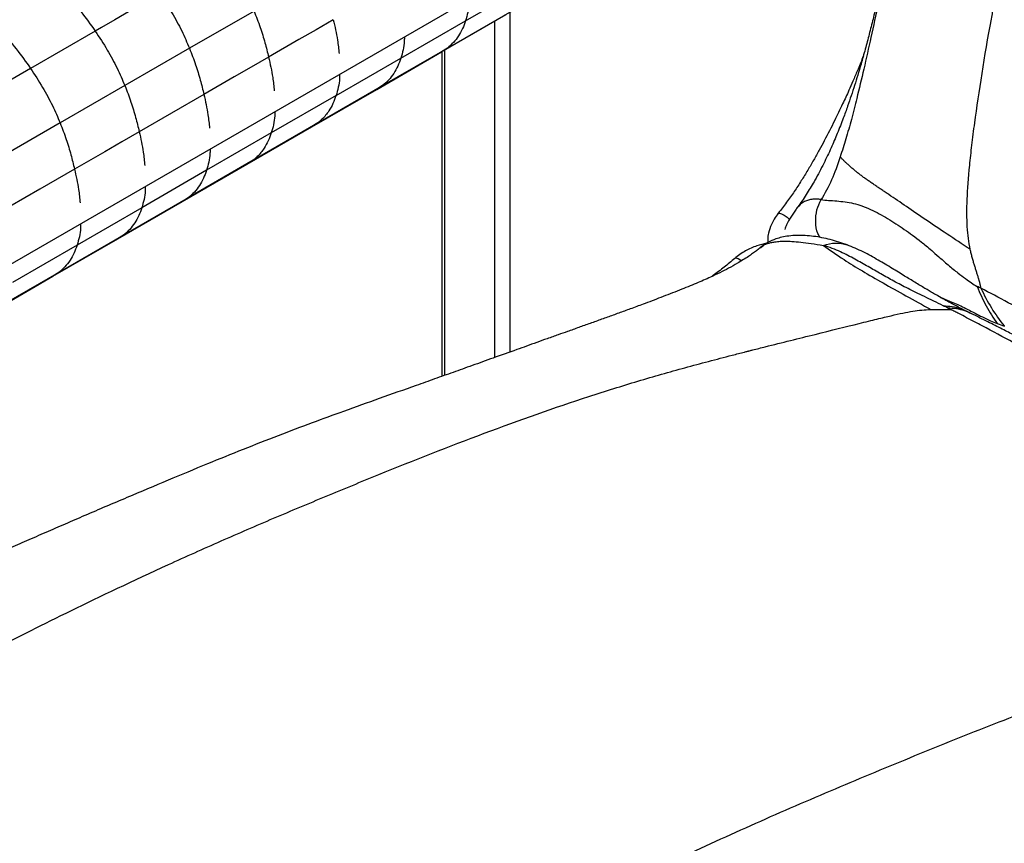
# Paper-space layout '_Isometric' of a CAD drawing. Header units: millimetres. Extents: x -373 to 687, y -154 to 896.
# Tile 5 of 15: x -110 to 157, y 361 to 584. Entities that reach past the tile are written whole.
import ezdxf

# ---------------------------------------------------------------- set-up
doc = ezdxf.new("R2010")
doc.units = ezdxf.units.MM

psp = doc.layouts.new('_Isometric')

# ---------------------------------------------------------------- linework, layer by layer
at = {"color": 7, "linetype": 'Continuous', "lineweight": 25}
for p, q in [((-182.45, 477.08), (141.11, 663.86)), ((11.26, 583.7), (28.79, 593.83)), ((-46.06, 586.34), (-63.56, 576.24)), ((4.72, 575.25), (22.26, 585.38)), ((6.31, 576.29), (23.85, 586.42)), ((23.33, 493.96), (23.33, 586)), ((-6.29, 573.57), (11.26, 583.7)), ((19.09, 583.55), (19.09, 492.45)), ((-89.1, 580.9), (-106.63, 570.78)), ((-63.56, 576.24), (-81.07, 566.12)), ((-12.82, 565.12), (4.72, 575.25)), ((-11.23, 566.16), (6.31, 576.29)), ((6.31, 576.29), (4.71, 575.28)), ((4.78, 575.28), (4.78, 487.34)), ((5.66, 487.66), (5.66, 575.79)), ((-23.84, 563.44), (-6.29, 573.57)), ((-106.63, 570.78), (-124.16, 560.65)), ((-81.07, 566.12), (-98.6, 556.01)), ((-28.78, 556.03), (-11.23, 566.16)), ((-11.23, 566.16), (-12.84, 565.15)), ((-59.66, 563.75), (-77.19, 553.63)), ((-23.84, 563.44), (-41.4, 553.31)), ((-30.38, 554.99), (-12.82, 565.12)), ((-98.6, 556.01), (-116.13, 545.88)), ((-47.93, 544.85), (-30.38, 554.99)), ((-28.79, 556.03), (-46.34, 545.89)), ((-28.78, 556.03), (-30.39, 555.01)), ((-41.4, 553.31), (-58.94, 543.18)), ((-65.48, 534.72), (-47.93, 544.85)), ((-46.34, 545.89), (-63.88, 535.76)), ((-46.34, 545.89), (-47.95, 544.88)), ((-58.94, 543.18), (-76.48, 533.05)), ((-83.02, 524.6), (-65.48, 534.72)), ((-63.88, 535.76), (-81.42, 525.64)), ((-63.88, 535.76), (-65.49, 534.75)), ((-76.48, 533.05), (-94.01, 522.93)), ((-81.42, 525.64), (-98.95, 515.52)), ((-81.42, 525.64), (-83.03, 524.63)), ((-100.55, 514.48), (-83.01, 524.6)), ((-94.01, 522.93), (-111.54, 512.81)), ((91.07, 522.17), (91.28, 522.31)), ((-98.95, 515.52), (-116.49, 505.4)), ((-98.95, 515.52), (-100.56, 514.5)), ((-118.08, 504.36), (-100.55, 514.48)), ((148.41, 504.31), (147.2, 504.91))]:
    psp.add_line(p, q, dxfattribs=at)
at = {"color": 7, "linetype": 'Continuous', "lineweight": 25, "flags": 128}
for points in [[(-71.6, 591), (-78.54, 586.99), (-83.82, 583.94), (-87.4, 581.88), (-89.1, 580.9)], [(-24.6, 583.98), (-29.28, 581.28), (-33.96, 578.58), (-42.13, 573.87)], [(-42.13, 573.87), (-46.81, 571.17), (-51.49, 568.47), (-59.66, 563.75)], [(-77.19, 553.63), (-81.87, 550.93), (-86.54, 548.23), (-94.72, 543.51)], [(-94.72, 543.51), (-99.4, 540.81), (-104.08, 538.11), (-112.25, 533.39)], [(95.98, 531.53), (95.99, 531.54), (96.31, 531.61), (96.87, 531.43), (97.6, 531.03), (98.38, 530.46), (99.05, 529.87)], [(85.95, 518.62), (85.81, 518.75), (85.13, 519.22), (84.55, 519.41), (84.17, 519.31)], [(141.91, 505.88), (142.33, 505.66), (142.76, 505.44)]]:
    psp.add_lwpolyline(points, dxfattribs=at)
at = {"color": 7, "linetype": 'Continuous', "lineweight": 25}
for points, knots in [([(148.01, 521.78), (147.61, 523.67), (147.34, 525.69), (147.07, 530.15), (147.06, 532.59), (147.28, 538.09), (147.51, 541.14), (148.03, 546.29), (148.23, 548.1), (148.69, 551.93), (148.94, 553.93), (150.35, 564.36), (151.88, 574), (153.96, 585.44), (154.32, 587.37), (154.7, 589.38), (154.84, 590.15), (154.87, 590.27), (154.88, 590.32), (154.88, 590.33), (154.88, 590.37), (154.9, 590.43), (154.97, 590.81), (155.16, 591.83), (156.36, 598.01), (157.57, 603.97), (160.96, 619.91), (163.42, 630.57), (168.39, 650.83), (170.9, 660.43), (174.62, 674.08), (175.85, 678.51), (177.67, 684.98), (178.27, 687.11), (179.47, 691.31), (180.06, 693.39), (183.05, 703.72), (185.47, 711.78), (188.81, 722.44), (189.5, 724.6), (190.91, 729), (193.09, 735.71), (195.43, 742.72), (198.67, 752.25), (200.36, 757.11), (202.97, 764.5), (203.85, 766.98), (205.64, 771.95), (206.55, 774.45), (211.13, 786.95), (214.93, 796.93), (219.5, 808.24), (220.4, 810.45), (222.19, 814.72), (223.07, 816.78), (225.66, 822.71), (227.33, 826.35), (232.2, 836.42), (235.26, 842), (238.27, 846.7)], [0, 0, 0, 0, 0.0625, 0.0625, 0.125, 0.125, 0.1875, 0.1875, 0.21875, 0.21875, 0.25, 0.25, 0.375, 0.375, 0.390625, 0.398437, 0.399414, 0.399902, 0.399902, 0.400024, 0.400024, 0.400146, 0.400391, 0.402344, 0.40625, 0.4375, 0.4375, 0.5, 0.5, 0.5625, 0.5625, 0.59375, 0.59375, 0.609375, 0.609375, 0.625, 0.625, 0.6875, 0.6875, 0.703125, 0.703125, 0.71875, 0.75, 0.75, 0.78125, 0.78125, 0.796875, 0.796875, 0.8125, 0.8125, 0.875, 0.875, 0.890625, 0.890625, 0.90625, 0.90625, 0.9375, 0.9375, 1, 1, 1, 1]), ([(137, 652.22), (136.6, 650.44), (135.49, 645.54), (133.73, 637.69), (132.27, 631.16), (131.43, 627.38), (131.17, 626.2), (130.93, 625.1), (130.69, 624.02), (130.45, 622.96), (130.07, 621.22), (129.55, 618.84), (128.89, 615.88), (128.27, 613.05), (127.68, 610.35), (127.11, 607.79), (126.56, 605.32), (125.98, 602.69), (125.23, 599.35), (124.25, 595.03), (123.11, 590.13), (121.97, 585.39), (120.89, 581.07), (119.82, 576.99), (118.72, 573), (117.66, 569.39), (116.67, 566.2), (115.76, 563.4), (114.75, 560.46), (113.52, 557.07), (112.04, 553.28), (110.29, 549.17), (108.29, 544.93), (106.13, 540.82), (103.83, 537.01), (102.22, 534.52), (101.28, 533.29), (101.15, 533.13)], [0, 0, 0, 0, 0.0417774, 0.1156506, 0.1865157, 0.197476, 0.2063816, 0.2151809, 0.2238736, 0.2324592, 0.2409375, 0.2660797, 0.2902185, 0.3133515, 0.3354801, 0.3566089, 0.3767452, 0.3966656, 0.4219404, 0.4640799, 0.5121504, 0.5547382, 0.5922332, 0.6293803, 0.6668344, 0.703329, 0.7278942, 0.7522687, 0.7767069, 0.8037104, 0.8365518, 0.86755, 0.9010635, 0.9369166, 0.9653788, 0.9954675, 1, 1, 1, 1]), ([(136.97, 652.2), (136.46, 649.97), (134.71, 642.26), (132.78, 633.58), (131.26, 626.6), (130.79, 624.48), (130.44, 622.86), (130.09, 621.24), (129.74, 619.63), (129.4, 618.02), (129.05, 616.43), (128.12, 612.08), (126.71, 605.45), (124.84, 596.66), (123.01, 588.07), (121.15, 579.45), (119.23, 570.88), (117.47, 563.46), (115.85, 557.13), (114.38, 551.85), (113.29, 548.45), (112.78, 546.82)], [0, 0, 0, 0, 0.062939, 0.217509, 0.247256, 0.262849, 0.278407, 0.293924, 0.309398, 0.324825, 0.3402, 0.355521, 0.450308, 0.532172, 0.610697, 0.698876, 0.780435, 0.854982, 0.907637, 0.955949, 1, 1, 1, 1]), ([(-102.13, 596.83), (-100.52, 595.07), (-97.39, 591.65), (-93.01, 586.35), (-90.38, 582.68), (-89.1, 580.9)], [0, 0, 0, 0, 0.351945, 0.686517, 1, 1, 1, 1]), ([(-71.59, 591), (-70.48, 589.31), (-68.35, 586.06), (-65.66, 581.08), (-64.24, 577.81), (-63.56, 576.24)], [0, 0, 0, 0, 0.360847, 0.692441, 1, 1, 1, 1]), ([(12.21, 589.45), (12.21, 589.08), (12.21, 586.95), (11.69, 585.17), (11.26, 583.7)], [0, 0, 0, 0, 0.169828, 1, 1, 1, 1]), ([(-119.66, 586.71), (-118.05, 584.95), (-114.92, 581.53), (-110.54, 576.23), (-107.91, 572.56), (-106.63, 570.78)], [0, 0, 0, 0, 0.35195, 0.68652, 1, 1, 1, 1]), ([(-46.06, 586.34), (-45.49, 584.86), (-44.37, 581.99), (-43.1, 577.82), (-42.45, 575.16), (-42.13, 573.87)], [0, 0, 0, 0, 0.354992, 0.687833, 1, 1, 1, 1]), ([(-24.6, 583.99), (-24.17, 582.13), (-23.45, 579.03), (-23.16, 576.07), (-23.04, 574.87)], [0, 0, 0, 0, 0.5964641, 1, 1, 1, 1]), ([(11.26, 583.7), (10.99, 582.97), (10.46, 581.49), (9.35, 579.52), (7.99, 577.72), (6.88, 576.78), (6.31, 576.29)], [0, 0, 0, 0, 0.236276, 0.481479, 0.735885, 1, 1, 1, 1]), ([(-89.1, 580.9), (-87.99, 579.2), (-85.86, 575.95), (-83.17, 570.97), (-81.75, 567.7), (-81.07, 566.12)], [0, 0, 0, 0, 0.360841, 0.692436, 1, 1, 1, 1]), ([(-5.34, 579.32), (-5.34, 578.96), (-5.34, 576.82), (-5.86, 575.04), (-6.29, 573.57)], [0, 0, 0, 0, 0.169996, 1, 1, 1, 1]), ([(-63.56, 576.24), (-62.98, 574.76), (-61.88, 571.89), (-60.62, 567.71), (-59.97, 565.04), (-59.66, 563.75)], [0, 0, 0, 0, 0.355004, 0.687824, 1, 1, 1, 1]), ([(-42.13, 573.87), (-41.71, 572.01), (-41, 568.9), (-40.71, 565.94), (-40.59, 564.74)], [0, 0, 0, 0, 0.596468, 1, 1, 1, 1]), ([(119.05, 574.22), (118.98, 574.03), (118.47, 572.69), (117.52, 570.4), (116.28, 567.46), (114.95, 564.45), (113.3, 560.86), (111.1, 556.3), (108.96, 552.13), (107.06, 548.61), (105.57, 545.94), (103.96, 543.17), (102.21, 540.33), (100.31, 537.42), (98.24, 534.45), (96.74, 532.52), (95.98, 531.53)], [0, 0, 0, 0, 0.012461, 0.089947, 0.153199, 0.209025, 0.291517, 0.394562, 0.517831, 0.576749, 0.639225, 0.705, 0.773865, 0.845934, 0.921279, 1, 1, 1, 1]), ([(-6.29, 573.57), (-6.55, 572.84), (-7.09, 571.36), (-8.2, 569.39), (-9.55, 567.59), (-10.66, 566.64), (-11.23, 566.16)], [0, 0, 0, 0, 0.2362779, 0.4814748, 0.7358767, 1, 1, 1, 1]), ([(-106.63, 570.78), (-105.52, 569.08), (-103.39, 565.83), (-100.7, 560.85), (-99.28, 557.58), (-98.6, 556.01)], [0, 0, 0, 0, 0.360846, 0.69244, 1, 1, 1, 1]), ([(-22.89, 569.19), (-22.89, 568.82), (-22.89, 566.68), (-23.41, 564.91), (-23.84, 563.44)], [0, 0, 0, 0, 0.170156, 1, 1, 1, 1]), ([(-81.07, 566.12), (-80.5, 564.64), (-79.4, 561.77), (-78.15, 557.59), (-77.5, 554.92), (-77.19, 553.63)], [0, 0, 0, 0, 0.354992, 0.687833, 1, 1, 1, 1]), ([(-59.66, 563.75), (-59.24, 561.89), (-58.54, 558.78), (-58.25, 555.81), (-58.13, 554.62)], [0, 0, 0, 0, 0.596482, 1, 1, 1, 1]), ([(-23.84, 563.44), (-24.11, 562.7), (-24.65, 561.2), (-25.64, 559.46), (-26.66, 558.06), (-27.65, 556.96), (-28.4, 556.34), (-28.78, 556.03)], [0, 0, 0, 0, 0.238649, 0.486406, 0.6534, 0.824537, 1, 1, 1, 1]), ([(-40.44, 559.05), (-40.44, 558.69), (-40.44, 556.55), (-40.96, 554.78), (-41.4, 553.31)], [0, 0, 0, 0, 0.170183, 1, 1, 1, 1]), ([(-98.6, 556.01), (-98.03, 554.52), (-96.93, 551.65), (-95.68, 547.47), (-95.03, 544.8), (-94.72, 543.51)], [0, 0, 0, 0, 0.355003, 0.687824, 1, 1, 1, 1]), ([(-77.19, 553.63), (-76.77, 551.77), (-76.07, 548.65), (-75.78, 545.69), (-75.67, 544.49)], [0, 0, 0, 0, 0.596492, 1, 1, 1, 1]), ([(-41.4, 553.31), (-41.66, 552.58), (-42.19, 551.09), (-43.17, 549.35), (-44.19, 547.95), (-45.19, 546.84), (-45.95, 546.21), (-46.34, 545.89)], [0, 0, 0, 0, 0.236247, 0.481412, 0.649983, 0.822782, 1, 1, 1, 1]), ([(-57.99, 548.92), (-57.99, 548.56), (-57.99, 546.42), (-58.51, 544.65), (-58.94, 543.18)], [0, 0, 0, 0, 0.170202, 1, 1, 1, 1]), ([(112.78, 546.82), (112.03, 544.59), (111.27, 542.51), (109.58, 538.64), (108.66, 536.86), (107.6, 535.24)], [0, 0, 0, 0, 0.5, 0.5, 1, 1, 1, 1]), ([(117.9, 542.19), (117.77, 542.29), (117.49, 542.51), (117.1, 542.82), (116.71, 543.14), (116.33, 543.46), (115.96, 543.77), (115.6, 544.09), (115.25, 544.4), (114.9, 544.72), (114.57, 545.03), (114.24, 545.34), (113.93, 545.64), (113.62, 545.94), (113.33, 546.24), (113.05, 546.54), (112.87, 546.73), (112.78, 546.83)], [0, 0, 0, 0, 0.065792, 0.131653, 0.197578, 0.263574, 0.329661, 0.395862, 0.462206, 0.528718, 0.595421, 0.662328, 0.729441, 0.796755, 0.864276, 0.932016, 1, 1, 1, 1]), ([(-94.72, 543.51), (-94.3, 541.65), (-93.6, 538.53), (-93.31, 535.57), (-93.2, 534.37)], [0, 0, 0, 0, 0.596504, 1, 1, 1, 1]), ([(-58.94, 543.18), (-59.2, 542.45), (-59.74, 540.96), (-60.85, 538.99), (-62.21, 537.2), (-63.32, 536.25), (-63.88, 535.76)], [0, 0, 0, 0, 0.236276, 0.481479, 0.735885, 1, 1, 1, 1]), ([(125.94, 536.61), (125.63, 536.82), (124.99, 537.25), (124.05, 537.88), (123.12, 538.5), (122.2, 539.12), (121.29, 539.74), (120.41, 540.36), (119.54, 540.97), (118.7, 541.58), (118.17, 541.99), (117.9, 542.19)], [0, 0, 0, 0, 0.111139, 0.22222, 0.333263, 0.444287, 0.555317, 0.666377, 0.777493, 0.888691, 1, 1, 1, 1]), ([(-75.53, 538.8), (-75.53, 538.44), (-75.53, 536.29), (-76.05, 534.52), (-76.48, 533.05)], [0, 0, 0, 0, 0.170227, 1, 1, 1, 1]), ([(148.01, 521.78), (143.63, 524.61), (139.64, 527.29), (132.31, 532.26), (128.99, 534.55), (125.94, 536.61)], [0, 0, 0, 0, 0.5, 0.5, 1, 1, 1, 1]), ([(107.6, 535.24), (107.16, 535.3), (106.27, 535.41), (105.02, 535.34), (103.86, 535.07), (102.46, 534.46), (101.69, 533.65), (101.17, 533.11)], [0, 0, 0, 0, 0.163591, 0.326647, 0.493738, 0.664196, 1, 1, 1, 1]), ([(107.29, 524.94), (107.09, 525.31), (106.38, 526.59), (106.03, 529.23), (106.28, 532.47), (107.17, 534.33), (107.6, 535.24)], [0, 0, 0, 0, 0.118011, 0.416997, 0.715982, 1, 1, 1, 1]), ([(107.6, 535.24), (108.87, 535.06), (110.33, 535), (113.33, 534.76), (114.85, 534.58), (117.88, 533.86), (119.44, 533.31), (122.55, 531.88), (124.11, 531.03), (127.13, 529.21), (128.62, 528.23), (131.63, 526.14), (133.13, 525.06), (135.61, 523.09), (136.47, 522.38), (138.12, 520.96), (138.74, 520.42), (140.21, 519.11), (141.1, 518.33), (142.94, 516.76), (143.85, 516.02), (145.41, 514.8), (146.08, 514.29), (147.3, 513.4), (147.84, 513.01), (148.85, 512.32), (149.32, 512.02), (149.87, 511.73)], [0, 0, 0, 0, 0.125, 0.125, 0.25, 0.25, 0.375, 0.375, 0.5, 0.5, 0.625, 0.625, 0.75, 0.75, 0.8125, 0.8125, 0.84375, 0.84375, 0.875, 0.875, 0.90625, 0.90625, 0.9375, 0.9375, 0.96875, 0.96875, 1, 1, 1, 1]), ([(-76.48, 533.05), (-76.74, 532.32), (-77.28, 530.83), (-78.39, 528.87), (-79.74, 527.07), (-80.86, 526.12), (-81.42, 525.64)], [0, 0, 0, 0, 0.236278, 0.481475, 0.735877, 1, 1, 1, 1]), ([(95.98, 531.53), (95.6, 531.02), (94.89, 530.05), (93.96, 528.25), (93.36, 526.43), (93.09, 524.77), (93.13, 523.93), (93.14, 523.62)], [0, 0, 0, 0, 0.210051, 0.398845, 0.689566, 0.885378, 1, 1, 1, 1]), ([(100.81, 532.66), (100.32, 531.95), (99.41, 530.63), (98.38, 528.79), (97.9, 527.59), (97.73, 527.17)], [0, 0, 0, 0, 0.433621, 0.802427, 1, 1, 1, 1]), ([(101.17, 533.11), (101.16, 533.11), (101.02, 532.98), (100.91, 532.79), (100.82, 532.62)], [0, 0, 0, 0, 0.072185, 1, 1, 1, 1]), ([(-93.06, 528.68), (-93.06, 528.32), (-93.06, 526.17), (-93.58, 524.4), (-94.01, 522.93)], [0, 0, 0, 0, 0.170246, 1, 1, 1, 1]), ([(92.82, 523.41), (91.94, 523.2), (89.97, 522.73), (86.93, 521.39), (85.11, 520.03), (84.17, 519.31)], [0, 0, 0, 0, 0.276543, 0.621688, 1, 1, 1, 1]), ([(114.67, 522.98), (113.12, 523.49), (110.01, 524.52), (105.49, 525.39), (101.7, 525.65), (98.93, 525.42), (97.02, 525.09), (95.06, 524.54), (93.07, 523.68), (91.8, 522.76), (91.16, 522.3)], [0, 0, 0, 0, 0.175095, 0.352758, 0.537526, 0.633688, 0.71495, 0.786715, 0.892585, 1, 1, 1, 1]), ([(91.28, 522.31), (91.58, 522.55), (92.36, 523.16), (93.56, 523.5), (95.1, 523.82), (96.47, 523.98), (97.99, 524.01), (99.83, 523.94), (102.06, 523.73), (104.85, 523.37), (107.07, 523), (108.2, 522.81)], [0, 0, 0, 0, 0.105194, 0.277798, 0.357781, 0.449573, 0.540055, 0.629572, 0.74907, 0.872067, 1, 1, 1, 1]), ([(108.2, 522.81), (109.31, 523.13), (111.56, 523.79), (113.63, 523.23), (114.68, 522.95)], [0, 0, 0, 0, 0.495539, 1, 1, 1, 1]), ([(147.2, 504.91), (146.37, 505.33), (144.86, 506.09), (142.77, 507.2), (140.95, 508.19), (139.41, 509.05), (138.05, 509.83), (136.88, 510.51), (135.71, 511.21), (134.42, 511.98), (132.6, 513.09), (130.07, 514.65), (126.78, 516.66), (123.03, 518.89), (118.96, 521.19), (116.13, 522.37), (114.67, 522.97)], [0, 0, 0, 0, 0.083375, 0.149865, 0.202954, 0.261836, 0.302621, 0.34154, 0.380445, 0.421396, 0.467829, 0.554195, 0.656489, 0.766798, 0.880688, 1, 1, 1, 1]), ([(91.04, 522.2), (91.01, 522.18), (90.68, 521.9), (90.19, 521.52), (89.53, 521.02), (88.81, 520.49), (87.76, 519.75), (86.42, 518.88), (84.65, 517.81), (82.61, 516.68), (80.14, 515.42), (77.28, 514.07), (73.68, 512.5), (69.18, 510.67), (64.31, 508.77), (59.84, 507.09), (56.02, 505.68), (52.77, 504.5), (49.66, 503.37), (46.56, 502.26), (43.98, 501.34), (41.92, 500.6), (40.39, 500.05), (38.57, 499.4), (36.21, 498.56), (33.42, 497.57), (30.56, 496.55), (27.81, 495.56), (23.88, 494.16), (18.96, 492.4), (13.2, 490.34), (7.93, 488.46), (2.88, 486.67), (-3.73, 484.32), (-11.89, 481.43), (-21.31, 478.07), (-30.5, 474.71), (-39.66, 471.25), (-49.14, 467.52), (-59.05, 463.51), (-69.5, 459.17), (-80.57, 454.51), (-89.87, 450.54), (-97.23, 447.36), (-102.49, 445.07), (-107.62, 442.83), (-112.42, 440.72), (-116.69, 438.83), (-120.7, 437.05), (-124.87, 435.2), (-129.42, 433.17), (-134.28, 431.01), (-139.4, 428.73), (-144.86, 426.3), (-150.53, 423.79), (-156.04, 421.37), (-161.14, 419.12), (-165.67, 417.11), (-169.95, 415.21), (-174.36, 413.24), (-179.22, 411.05), (-185.31, 408.29), (-192.7, 404.92), (-201.42, 400.88), (-207.81, 397.87), (-211.86, 395.94), (-213.2, 395.3), (-214.42, 394.72), (-215.63, 394.14), (-216.85, 393.56), (-218.07, 392.97), (-221.14, 391.49), (-224.36, 389.91), (-227.9, 388.16), (-230.25, 386.99), (-233.2, 385.51), (-236.75, 383.7), (-240.83, 381.58), (-244.94, 379.4), (-247.63, 377.9), (-248.84, 377.23)], [0, 0, 0, 0, 0.000414, 0.004499, 0.006678, 0.009185, 0.014479, 0.021464, 0.02851, 0.039642, 0.049498, 0.059794, 0.074543, 0.090727, 0.107982, 0.123969, 0.135288, 0.145235, 0.154929, 0.164731, 0.174597, 0.179453, 0.184308, 0.189157, 0.196923, 0.206153, 0.21504, 0.223594, 0.231825, 0.251721, 0.269662, 0.285798, 0.301256, 0.316624, 0.346596, 0.374903, 0.399294, 0.425295, 0.452325, 0.479988, 0.510449, 0.542162, 0.574527, 0.589445, 0.604111, 0.618524, 0.632121, 0.643818, 0.653752, 0.665028, 0.677782, 0.690834, 0.704823, 0.719927, 0.735811, 0.751563, 0.765217, 0.777373, 0.788159, 0.799531, 0.812299, 0.826532, 0.847365, 0.870569, 0.895425, 0.899459, 0.902567, 0.90569, 0.908825, 0.911971, 0.915129, 0.918302, 0.936015, 0.940762, 0.947074, 0.955206, 0.965074, 0.976554, 0.989469, 1, 1, 1, 1]), ([(-94.01, 522.93), (-94.27, 522.2), (-94.81, 520.71), (-95.92, 518.75), (-97.28, 516.95), (-98.39, 516), (-98.95, 515.52)], [0, 0, 0, 0, 0.236276, 0.481479, 0.735885, 1, 1, 1, 1]), ([(140.71, 506.48), (138.94, 507.37), (137.21, 508.19), (133.99, 509.72), (132.5, 510.45), (129.78, 511.82), (128.55, 512.47), (126.13, 513.79), (124.96, 514.44), (122.65, 515.76), (121.5, 516.42), (119.16, 517.76), (117.95, 518.44), (116.1, 519.45), (115.48, 519.78), (114.2, 520.44), (113.52, 520.78), (111.4, 521.74), (109.92, 522.34), (108.21, 522.8)], [0, 0, 0, 0, 0.125, 0.125, 0.25, 0.25, 0.375, 0.375, 0.5, 0.5, 0.625, 0.625, 0.75, 0.75, 0.8125, 0.8125, 0.875, 0.875, 1, 1, 1, 1]), ([(150.91, 511.26), (150.9, 511.34), (150.87, 511.52), (150.82, 511.79), (150.76, 512.06), (150.7, 512.33), (150.63, 512.6), (150.56, 512.87), (150.49, 513.15), (150.41, 513.42), (150.27, 513.91), (150.05, 514.61), (149.76, 515.54), (149.46, 516.49), (149.15, 517.47), (148.85, 518.49), (148.55, 519.54), (148.26, 520.63), (148.09, 521.39), (148.01, 521.78)], [0, 0, 0, 0, 0.023192, 0.046877, 0.071023, 0.095597, 0.12058, 0.145955, 0.171709, 0.197827, 0.22429, 0.311696, 0.402216, 0.495578, 0.591604, 0.690187, 0.791123, 0.894326, 1, 1, 1, 1]), ([(84.17, 519.31), (83.21, 518.51), (81.29, 516.91), (79.22, 515.3), (78.12, 514.51), (78, 514.43)], [0, 0, 0, 0, 0.468775, 0.941891, 1, 1, 1, 1]), ([(113.82, 518.98), (116.88, 516.98), (120.43, 514.89), (128.33, 510.42), (132.68, 508.03), (137.35, 505.45)], [0, 0, 0, 0, 0.5, 0.5, 1, 1, 1, 1]), ([(149.87, 511.73), (150.58, 509.91), (151.4, 508.15), (153.22, 504.78), (154.23, 503.18), (155.33, 501.67)], [0, 0, 0, 0, 0.5, 0.5, 1, 1, 1, 1]), ([(289.32, 432.23), (283.35, 435.67), (277.29, 439.16), (265.1, 446.16), (258.99, 449.68), (246.89, 456.66), (240.9, 460.12), (229.03, 466.98), (223.14, 470.38), (211.4, 477.15), (205.54, 480.53), (193.94, 487.22), (188.2, 490.52), (179.76, 495.34), (176.97, 496.93), (171.47, 500.04), (168.76, 501.56), (163.45, 504.52), (160.85, 505.94), (155.78, 508.68), (153.31, 509.99), (150.91, 511.25)], [0, 0, 0, 0, 0.125, 0.125, 0.25, 0.25, 0.375, 0.375, 0.5, 0.5, 0.625, 0.625, 0.75, 0.75, 0.8125, 0.8125, 0.875, 0.875, 0.9375, 0.9375, 1, 1, 1, 1]), ([(139.94, 508.75), (140.74, 508.42), (142.15, 507.84), (144.13, 507.02), (145.93, 506.23), (147.67, 505.35), (149.5, 504.37), (151.4, 503.39), (153.42, 502.43), (154.71, 501.92), (155.33, 501.67)], [0, 0, 0, 0, 0.159903, 0.281719, 0.394557, 0.515614, 0.609671, 0.734894, 0.873586, 1, 1, 1, 1]), ([(-195.17, 365.39), (-187.22, 371.53), (-177.99, 377.81), (-166.2, 385.26), (-163.83, 386.73), (-159.1, 389.61), (-156.73, 391.03), (-149.7, 395.18), (-145.07, 397.82), (-136.18, 402.8), (-131.9, 405.14), (-126.9, 407.83), (-125.92, 408.36), (-123.99, 409.39), (-123.05, 409.9), (-120.27, 411.38), (-118.48, 412.33), (-109.73, 416.92), (-103.33, 420.16), (-87.81, 427.73), (-78.69, 432.05), (-66.91, 437.44), (-64.53, 438.52), (-59.77, 440.65), (-57.39, 441.71), (-50.26, 444.85), (-40.77, 448.95), (-31.28, 452.92), (-21.79, 456.86), (-17.04, 458.81), (-2.77, 464.61), (6.76, 468.38), (25.88, 475.52), (35.46, 478.89), (46.9, 482.63), (49.16, 483.35), (53.61, 484.74), (55.8, 485.41), (62.27, 487.35), (66.48, 488.55), (74.93, 490.86), (79.17, 491.98), (84.62, 493.39), (86, 493.74), (87.46, 494.11), (87.82, 494.2), (87.92, 494.23), (87.94, 494.23), (87.95, 494.24), (87.95, 494.24), (87.96, 494.24), (87.98, 494.24), (88.07, 494.27), (88.44, 494.36), (89.91, 494.73), (91.32, 495.09), (97, 496.52), (101.61, 497.67), (110.31, 499.82), (114.4, 500.83), (118.79, 501.91), (119.63, 502.11), (121.24, 502.51), (121.99, 502.69), (124.15, 503.22), (125.43, 503.53), (128.9, 504.34), (130.74, 504.74), (134.1, 505.27), (135.64, 505.41), (137.35, 505.45)], [0, 0, 0, 0, 0.0625, 0.0625, 0.078125, 0.078125, 0.09375, 0.09375, 0.125, 0.125, 0.15625, 0.15625, 0.164062, 0.164062, 0.171875, 0.171875, 0.1875, 0.1875, 0.25, 0.25, 0.3125, 0.3125, 0.328125, 0.328125, 0.34375, 0.34375, 0.375, 0.40625, 0.40625, 0.4375, 0.4375, 0.5, 0.5, 0.5625, 0.5625, 0.578125, 0.578125, 0.59375, 0.59375, 0.625, 0.625, 0.65625, 0.65625, 0.664062, 0.666016, 0.666504, 0.666626, 0.666656, 0.666656, 0.666687, 0.666687, 0.666748, 0.666992, 0.667969, 0.671875, 0.6875, 0.6875, 0.75, 0.75, 0.8125, 0.8125, 0.828125, 0.828125, 0.84375, 0.84375, 0.875, 0.875, 0.9375, 0.9375, 1, 1, 1, 1]), ([(137.35, 505.45), (137.57, 505.45), (137.99, 505.46), (138.62, 505.46), (139.23, 505.46), (139.84, 505.46), (140.44, 505.45), (141.03, 505.45), (141.61, 505.44), (142.19, 505.44), (142.57, 505.44), (142.76, 505.45)], [0, 0, 0, 0, 0.117722, 0.233837, 0.348312, 0.461166, 0.572424, 0.682069, 0.789975, 0.895987, 1, 1, 1, 1]), ([(140.71, 506.48), (141.51, 506.43), (143.11, 506.32), (145.28, 505.78), (146.59, 505.17), (147.19, 504.89)], [0, 0, 0, 0, 0.346365, 0.69834, 1, 1, 1, 1]), ([(148.34, 504.31), (147.75, 504.58), (146.46, 505.18), (144.31, 505.71), (142.7, 505.82), (141.91, 505.88)], [0, 0, 0, 0, 0.294278, 0.649969, 1, 1, 1, 1]), ([(280.81, 426.41), (279.26, 427.31), (277.71, 428.2), (274.62, 429.96), (273.09, 430.83), (268.51, 433.42), (265.5, 435.12), (259.55, 438.46), (256.61, 440.11), (252.26, 442.56), (250.82, 443.38), (247.96, 445), (246.54, 445.81), (243.72, 447.43), (242.31, 448.24), (239.49, 449.87), (238.08, 450.69), (233.86, 453.16), (231.04, 454.83), (225.38, 458.18), (222.55, 459.87), (216.87, 463.26), (214.02, 464.96), (208.32, 468.38), (205.46, 470.08), (199.73, 473.49), (196.87, 475.19), (188.28, 480.26), (182.55, 483.61), (171.12, 490.16), (165.42, 493.36), (156.92, 498.01), (154.09, 499.53), (149.85, 501.78), (148.43, 502.52), (146.31, 503.63), (145.6, 503.99), (144.53, 504.54), (144.17, 504.72), (143.46, 505.09), (143.11, 505.27), (142.76, 505.44)], [0, 0, 0, 0, 0.03125, 0.03125, 0.0625, 0.0625, 0.125, 0.125, 0.1875, 0.1875, 0.21875, 0.21875, 0.25, 0.25, 0.28125, 0.28125, 0.3125, 0.3125, 0.375, 0.375, 0.4375, 0.4375, 0.5, 0.5, 0.5625, 0.5625, 0.625, 0.625, 0.75, 0.75, 0.875, 0.875, 0.9375, 0.9375, 0.96875, 0.96875, 0.984375, 0.984375, 0.992188, 0.992188, 1, 1, 1, 1]), ([(289.81, 424.04), (285.77, 426.36), (277.63, 431.04), (265.67, 437.81), (254.08, 444.44), (243.04, 450.89), (232.45, 457.14), (222.28, 463.17), (212.55, 468.93), (202.97, 474.55), (193.7, 479.93), (184.86, 484.97), (176.89, 489.42), (170.74, 492.77), (166.2, 495.2), (163.04, 496.87), (159.89, 498.51), (156.49, 500.26), (152.58, 502.25), (149.77, 503.63), (148.28, 504.37)], [0, 0, 0, 0, 0.085531, 0.172108, 0.253618, 0.331192, 0.405873, 0.477601, 0.546201, 0.611421, 0.679878, 0.742399, 0.7989, 0.849386, 0.873439, 0.895846, 0.916829, 0.940427, 0.968205, 1, 1, 1, 1]), ([(280.81, 426.41), (278.54, 426.49), (275.13, 426.63), (270.4, 426.31), (262.44, 425.17), (249.98, 422.79), (232.99, 419.07), (215.8, 414.61), (197.14, 408.74), (177.12, 401.77), (155.74, 393.74), (134.26, 385.11), (112.73, 376.17), (91.14, 366.9), (69.52, 357.06), (47.87, 346.56), (28.61, 336.6), (11.75, 327.64), (-2.7, 319.75), (-15.33, 312.3), (-26.11, 305.48), (-35.05, 299.51), (-43.94, 293.11), (-52.75, 286.17), (-60.87, 279.11), (-68.27, 271.94), (-74.97, 264.79), (-81.58, 257.37), (-87.59, 250.27), (-92.87, 243.36), (-97.19, 236.58), (-100.36, 230.63), (-102.58, 225.77), (-104.19, 221.78), (-105.61, 217.48), (-106.53, 213.59), (-106.64, 211.41), (-106.67, 210.66)], [0, 0, 0, 0, 0.018868, 0.028333, 0.037802, 0.081163, 0.12453, 0.168097, 0.211669, 0.264639, 0.317619, 0.370595, 0.423736, 0.476878, 0.530012, 0.582964, 0.635916, 0.671229, 0.706541, 0.741835, 0.763685, 0.785587, 0.807471, 0.829303, 0.851094, 0.86878, 0.88647, 0.90439, 0.922302, 0.936084, 0.950082, 0.963877, 0.97092, 0.977961, 0.986554, 0.99535, 1, 1, 1, 1])]:
    psp.add_open_spline(points, degree=3, knots=knots, dxfattribs=at)
for points in [[(108.21, 522.81), (109.89, 521.65), (111.74, 520.34), (113.82, 518.98)], [(150.9, 511.26), (150.58, 511.39), (150.24, 511.54), (149.88, 511.73)], [(150.91, 511.25), (152.6, 507.53), (154.73, 504.07), (157.24, 501.01)], [(141.91, 505.88), (141.6, 506.04), (141.16, 506.26), (140.72, 506.48)], [(155.33, 501.67), (155.99, 501.42), (156.63, 501.2), (157.25, 501)]]:
    psp.add_open_spline(points, degree=3, dxfattribs=at)

doc.saveas('drawing.dxf')
